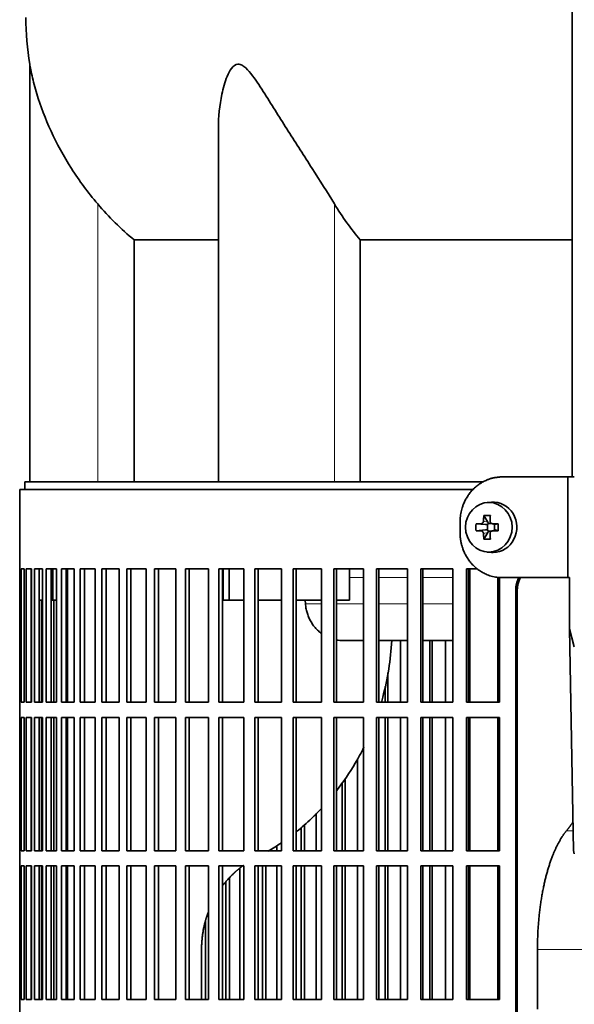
# Model space of a CAD drawing. Header units: millimetres. Extents: x 441 to 1325, y -1714 to 1591.
# Tile 16 of 29: x 447 to 558, y -21 to 174. Entities that reach past the tile are written whole.
import ezdxf

# ---------------------------------------------------------------- set-up
doc = ezdxf.new("R2010")
doc.units = ezdxf.units.MM
for name, color, linetype in [('LOW_454-3', 7, 'Continuous'), ('M5X8_UNI7687', 7, 'Continuous'), ('VSI344-454_FILTR', 7, 'Continuous'), ('VSI344-454_SUPPO', 7, 'Continuous'), ('VSI344-454_TERMI', 7, 'Continuous'), ('VSI454_DIFFUSORE', 7, 'Continuous')]:
    doc.layers.add(name, color=color, linetype=linetype)

# ---------------------------------------------------------------- blocks, each defined once
blk = doc.blocks.new('SE')
at = {"layer": 'LOW_454-3', "color": 7, "linetype": 'Continuous', "lineweight": 35}
blk.add_line((557.26, 805.53), (557.26, 83.53), dxfattribs=at)
at = {"layer": 'M5X8_UNI7687', "color": 7, "linetype": 'Continuous', "lineweight": 35}
for p, q in [((541.19, 78.51), (540.34, 78.45)), ((539.7, 75.86), (540.47, 74.56)), ((538.16, 74.22), (540, 74.06)), ((538.16, 72.84), (540, 73)), ((539.7, 71.19), (540.47, 72.5)), ((540.4, 72.96), (540.4, 74.1)), ((540.57, 74.28), (541.19, 74.28)), ((541.22, 72.78), (540.57, 72.78)), ((541.27, 74.26), (541.86, 74.07)), ((541.86, 72.99), (541.27, 72.79)), ((541.81, 74.08), (541.81, 72.98)), ((542.55, 74.22), (541.94, 74.06)), ((542.55, 72.84), (541.94, 73)), ((540.34, 68.61), (541.19, 68.54))]:
    blk.add_line(p, q, dxfattribs=at)
at = {"layer": 'M5X8_UNI7687', "color": 4, "linetype": 'Continuous', "lineweight": 9}
for p, q in [((539.61, 74.74), (540.47, 74.56)), ((540, 74.06), (539.15, 74.24)), ((539.15, 72.82), (540, 73)), ((540.47, 72.5), (539.61, 72.32)), ((541.42, 74.24), (541.94, 74.06)), ((541.94, 73), (541.42, 72.82))]:
    blk.add_line(p, q, dxfattribs=at)
at = {"layer": 'M5X8_UNI7687', "color": 7, "linetype": 'Continuous', "lineweight": 35}
for centre, radius, start, end in [((549.32, 73.53), 11.19, 176.4519, 183.5481), ((508.6, 73.53), 33.96, 358.8317, 1.1683)]:
    blk.add_arc(centre, radius, start, end, dxfattribs=at)
blk.add_ellipse((540.69, 73.53), major_axis=(0, -4.93), ratio=0.939693, dxfattribs=at)
for centre, major_axis, ratio, start_param, end_param in [((541.55, 73.53), (0, -5), 0.939693, 0, 3.218028), ((543.81, 73.53), (0, 10), 0.422618, 1.335108, 1.449667), ((542.91, 70.47), (-8.99, 2.22), 0.549436, -1.223909, -1.074217), ((539.99, 74.57), (0.521, -0.505), 0.511875, 0.559691, 1.077892), ((543.52, 73.53), (0, 10), 0.258819, 1.335108, 1.449667), ((543.66, 73.37), (-9.99, 0.3), 0.0819, -1.099374, -0.984815), ((543.66, 73.68), (-9.99, -0.3), 0.0819, 0.984815, 1.099374), ((539.99, 74.57), (0.805, -0.118), 0.613124, 4.809424, 5.327625), ((539.99, 72.49), (0.805, 0.118), 0.613124, 0.95556, 1.473761), ((540.16, 74.53), (0.03, -0.501), 0.939258, 0.461161, 0.987959), ((540.16, 72.53), (0.03, 0.501), 0.939258, 5.295226, 5.822024), ((539.99, 72.49), (0.521, 0.505), 0.511875, 5.205293, 5.723494), ((543.66, 73.37), (-9.99, 0.3), 0.0819, -1.456192, -1.341632), ((543.66, 73.68), (-9.99, -0.3), 0.0819, 1.341632, 1.456192), ((541.94, 74.57), (0.052, 0.506), 0.51441, 3.025925, 3.331693), ((541.94, 72.49), (0.052, -0.506), 0.51441, 2.951492, 3.25726), ((543.81, 73.53), (0, -10), 0.422618, -1.449667, -1.335108), ((542.91, 76.59), (-8.99, -2.22), 0.549436, 1.074217, 1.223909), ((543.52, 73.53), (0, -10), 0.258819, -1.449667, -1.335108), ((541.55, 73.53), (0, -5), 0.939693, 6.20675, 6.283185)]:
    blk.add_ellipse(centre, major_axis=major_axis, ratio=ratio, start_param=start_param, end_param=end_param, dxfattribs=at)
for points in [[(539.15, 74.24), (539.16, 74.24), (539.19, 74.24), (539.24, 74.25), (539.28, 74.26), (539.32, 74.28), (539.36, 74.3), (539.4, 74.32), (539.43, 74.35), (539.47, 74.39), (539.5, 74.42), (539.53, 74.46), (539.55, 74.51), (539.57, 74.55), (539.59, 74.59), (539.6, 74.64), (539.61, 74.69), (539.61, 74.72), (539.61, 74.74)], [(540.95, 74.74), (540.95, 74.72), (540.95, 74.69), (540.96, 74.64), (540.97, 74.59), (540.98, 74.55), (541, 74.51), (541.02, 74.46), (541.05, 74.42), (541.08, 74.39), (541.11, 74.35), (541.15, 74.32), (541.19, 74.3), (541.23, 74.28), (541.28, 74.26), (541.32, 74.25), (541.37, 74.24), (541.4, 74.24), (541.42, 74.24)], [(539.61, 72.32), (539.61, 72.34), (539.61, 72.37), (539.6, 72.42), (539.59, 72.47), (539.57, 72.51), (539.55, 72.55), (539.53, 72.59), (539.5, 72.63), (539.47, 72.67), (539.43, 72.71), (539.4, 72.74), (539.36, 72.76), (539.32, 72.78), (539.28, 72.8), (539.24, 72.81), (539.19, 72.82), (539.16, 72.82), (539.15, 72.82)], [(541.42, 72.82), (541.4, 72.82), (541.37, 72.82), (541.32, 72.81), (541.28, 72.8), (541.23, 72.78), (541.19, 72.76), (541.15, 72.74), (541.11, 72.71), (541.08, 72.67), (541.05, 72.63), (541.02, 72.59), (541, 72.55), (540.98, 72.51), (540.97, 72.47), (540.96, 72.42), (540.95, 72.37), (540.95, 72.34), (540.95, 72.32)]]:
    blk.add_open_spline(points, degree=3, dxfattribs=at)
at = {"layer": 'VSI344-454_FILTR', "color": 7, "linetype": 'Continuous', "lineweight": 35}
for p, q in [((537.55, 81.03), (447.47, 81.03)), ((447.47, 81.03), (447.47, 65.28)), ((447.47, 65.28), (447.6, 65.28)), ((447.47, 38.78), (447.47, 65.28)), ((447.6, 38.78), (447.6, 65.28)), ((447.75, 65.28), (448.37, 65.28)), ((447.75, 38.78), (447.75, 65.28)), ((448.37, 38.78), (448.37, 65.28)), ((448.73, 65.28), (449.83, 65.28)), ((448.73, 38.78), (448.73, 65.28)), ((449.72, 38.78), (449.72, 65.28)), ((449.83, 38.78), (449.83, 65.28)), ((450.4, 65.28), (451.98, 65.28)), ((450.4, 38.78), (450.4, 65.28)), ((451.37, 38.78), (451.37, 65.28)), ((451.98, 38.78), (451.98, 65.28)), ((452.75, 65.28), (454.81, 65.28)), ((452.75, 38.78), (452.75, 65.28)), ((453.71, 38.78), (453.71, 65.28)), ((454.81, 38.78), (454.81, 65.28)), ((455.78, 65.28), (458.3, 65.28)), ((455.78, 38.78), (455.78, 65.28)), ((456.71, 38.78), (456.71, 65.28)), ((458.3, 38.78), (458.3, 65.28)), ((459.47, 65.28), (462.44, 65.28)), ((459.47, 38.78), (459.47, 65.28)), ((460.37, 38.78), (460.37, 65.28)), ((462.44, 38.78), (462.44, 65.28)), ((463.79, 65.28), (467.21, 65.28)), ((463.79, 38.78), (463.79, 65.28)), ((464.67, 38.78), (464.67, 65.28)), ((467.21, 38.78), (467.21, 65.28)), ((468.74, 65.28), (472.57, 65.28)), ((468.74, 38.78), (468.74, 65.28)), ((469.58, 38.78), (469.58, 65.28)), ((472.57, 38.78), (472.57, 65.28)), ((474.28, 65.28), (478.52, 65.28)), ((474.28, 38.78), (474.28, 65.28)), ((475.08, 38.78), (475.08, 65.28)), ((478.52, 38.78), (478.52, 65.28)), ((480.39, 65.28), (485.01, 65.28)), ((480.39, 38.78), (480.39, 65.28)), ((481.15, 38.78), (481.15, 65.28)), ((485.01, 38.78), (485.01, 65.28)), ((487.04, 65.28), (492.02, 65.28)), ((487.04, 38.78), (487.04, 65.28)), ((487.75, 38.78), (487.75, 65.28)), ((492.02, 38.78), (492.02, 65.28)), ((494.2, 65.28), (499.51, 65.28)), ((494.2, 38.78), (494.2, 65.28)), ((494.86, 38.78), (494.86, 65.28)), ((499.51, 38.78), (499.51, 65.28)), ((501.83, 65.28), (507.44, 65.28)), ((501.83, 38.78), (501.83, 65.28)), ((502.43, 38.78), (502.43, 65.28)), ((507.44, 38.78), (507.44, 65.28)), ((509.89, 65.28), (515.79, 65.28)), ((509.89, 38.78), (509.89, 65.28)), ((510.43, 38.78), (510.43, 65.28)), ((515.79, 38.78), (515.79, 65.28)), ((518.34, 65.28), (524.5, 65.28)), ((518.34, 38.78), (518.34, 65.28)), ((518.83, 38.78), (518.83, 65.28)), ((524.5, 38.78), (524.5, 65.28)), ((527.15, 65.28), (533.53, 65.28)), ((527.15, 38.78), (527.15, 65.28)), ((527.58, 38.78), (527.58, 65.28)), ((533.53, 38.78), (533.53, 65.28)), ((536.28, 65.28), (538.4, 65.28)), ((536.28, 38.78), (536.28, 65.28)), ((536.63, 38.78), (536.63, 65.28)), ((542.84, 38.78), (542.84, 63.58)), ((546.03, -209.97), (546.03, 61.03)), ((546.34, -209.97), (546.34, 61.03)), ((451.8, 38.78), (451.8, 59.03)), ((454.28, 38.78), (454.28, 59.03)), ((523.16, 38.78), (523.16, 51.03)), ((528.98, 38.78), (528.98, 51.03)), ((529.43, 38.78), (529.43, 51.03)), ((532.07, 38.78), (532.07, 51.03)), ((520.61, 38.78), (520.61, 44.66)), ((520.1, 38.78), (520.1, 41.91)), ((447.47, 38.78), (447.6, 38.78)), ((447.47, 38.78), (447.47, 35.78)), ((447.75, 38.78), (448.37, 38.78)), ((448.73, 38.78), (449.83, 38.78)), ((450.4, 38.78), (451.98, 38.78)), ((452.75, 38.78), (454.81, 38.78)), ((455.78, 38.78), (458.3, 38.78)), ((459.47, 38.78), (462.44, 38.78)), ((463.79, 38.78), (467.21, 38.78)), ((468.74, 38.78), (472.57, 38.78)), ((474.28, 38.78), (478.52, 38.78)), ((480.39, 38.78), (485.01, 38.78)), ((487.04, 38.78), (492.02, 38.78)), ((494.2, 38.78), (499.51, 38.78)), ((501.83, 38.78), (507.44, 38.78)), ((509.89, 38.78), (515.79, 38.78)), ((518.34, 38.78), (524.5, 38.78)), ((527.15, 38.78), (533.53, 38.78)), ((536.28, 38.78), (542.84, 38.78)), ((447.47, 35.78), (447.6, 35.78)), ((447.47, 9.28), (447.47, 35.78)), ((447.6, 9.28), (447.6, 35.78)), ((447.75, 35.78), (448.37, 35.78)), ((447.75, 9.28), (447.75, 35.78)), ((448.37, 9.28), (448.37, 35.78)), ((448.73, 35.78), (449.83, 35.78)), ((448.73, 9.28), (448.73, 35.78)), ((449.72, 9.28), (449.72, 35.78)), ((449.83, 9.28), (449.83, 35.78)), ((450.4, 35.78), (451.98, 35.78)), ((450.4, 9.28), (450.4, 35.78)), ((451.37, 9.28), (451.37, 35.78)), ((451.8, 9.28), (451.8, 35.78)), ((451.98, 9.28), (451.98, 35.78)), ((452.75, 35.78), (454.81, 35.78)), ((452.75, 9.28), (452.75, 35.78)), ((453.71, 9.28), (453.71, 35.78)), ((454.28, 9.28), (454.28, 35.78)), ((454.81, 9.28), (454.81, 35.78)), ((455.78, 35.78), (458.3, 35.78)), ((455.78, 9.28), (455.78, 35.78)), ((456.71, 9.28), (456.71, 35.78)), ((458.3, 9.28), (458.3, 35.78)), ((459.47, 35.78), (462.44, 35.78)), ((459.47, 9.28), (459.47, 35.78)), ((460.37, 9.28), (460.37, 35.78)), ((462.44, 9.28), (462.44, 35.78)), ((463.79, 35.78), (467.21, 35.78)), ((463.79, 9.28), (463.79, 35.78)), ((464.67, 9.28), (464.67, 35.78)), ((467.21, 9.28), (467.21, 35.78)), ((468.74, 35.78), (472.57, 35.78)), ((468.74, 9.28), (468.74, 35.78)), ((469.58, 9.28), (469.58, 35.78)), ((472.57, 9.28), (472.57, 35.78)), ((474.28, 35.78), (478.52, 35.78)), ((474.28, 9.28), (474.28, 35.78)), ((475.08, 9.28), (475.08, 35.78)), ((478.52, 9.28), (478.52, 35.78)), ((480.39, 35.78), (485.01, 35.78)), ((480.39, 9.28), (480.39, 35.78)), ((481.15, 9.28), (481.15, 35.78)), ((485.01, 9.28), (485.01, 35.78)), ((487.04, 35.78), (492.02, 35.78)), ((487.04, 9.28), (487.04, 35.78)), ((487.75, 9.28), (487.75, 35.78)), ((492.02, 9.28), (492.02, 35.78)), ((494.2, 35.78), (499.51, 35.78)), ((494.2, 9.28), (494.2, 35.78)), ((494.86, 9.28), (494.86, 35.78)), ((499.51, 9.28), (499.51, 35.78)), ((501.83, 35.78), (507.44, 35.78)), ((501.83, 9.28), (501.83, 35.78)), ((502.43, 9.28), (502.43, 35.78)), ((507.44, 9.28), (507.44, 35.78)), ((509.89, 35.78), (515.79, 35.78)), ((509.89, 9.28), (509.89, 35.78)), ((510.43, 9.28), (510.43, 35.78)), ((515.79, 9.28), (515.79, 35.78)), ((518.34, 35.78), (524.5, 35.78)), ((518.34, 9.28), (518.34, 35.78)), ((518.83, 9.28), (518.83, 35.78)), ((520.1, 9.28), (520.1, 35.78)), ((520.61, 9.28), (520.61, 35.78)), ((523.16, 9.28), (523.16, 35.78)), ((524.5, 9.28), (524.5, 35.78)), ((527.15, 35.78), (533.53, 35.78)), ((527.15, 9.28), (527.15, 35.78)), ((527.58, 9.28), (527.58, 35.78)), ((528.98, 9.28), (528.98, 35.78)), ((529.43, 9.28), (529.43, 35.78)), ((532.07, 9.28), (532.07, 35.78)), ((533.53, 9.28), (533.53, 35.78)), ((536.28, 35.78), (542.84, 35.78)), ((536.28, 9.28), (536.28, 35.78)), ((536.63, 9.28), (536.63, 35.78)), ((542.84, 9.28), (542.84, 35.78)), ((514.58, 9.28), (514.58, 27.53)), ((512.14, 9.28), (512.14, 23.66)), ((511.57, 9.28), (511.57, 22.79)), ((506.38, 9.28), (506.38, 16.7)), ((503.42, 9.28), (503.42, 13.9)), ((504.05, 9.28), (504.05, 14.46)), ((498.59, 9.28), (498.59, 10.34)), ((447.47, 9.28), (447.6, 9.28)), ((447.47, 9.28), (447.47, 6.28)), ((447.75, 9.28), (448.37, 9.28)), ((448.73, 9.28), (449.83, 9.28)), ((450.4, 9.28), (451.98, 9.28)), ((452.75, 9.28), (454.81, 9.28)), ((455.78, 9.28), (458.3, 9.28)), ((459.47, 9.28), (462.44, 9.28)), ((463.79, 9.28), (467.21, 9.28)), ((468.74, 9.28), (472.57, 9.28)), ((474.28, 9.28), (478.52, 9.28)), ((480.39, 9.28), (485.01, 9.28)), ((487.04, 9.28), (492.02, 9.28)), ((494.2, 9.28), (499.51, 9.28)), ((501.83, 9.28), (507.44, 9.28)), ((509.89, 9.28), (515.79, 9.28)), ((518.34, 9.28), (524.5, 9.28)), ((527.15, 9.28), (533.53, 9.28)), ((536.28, 9.28), (542.84, 9.28)), ((447.47, 6.28), (447.6, 6.28)), ((447.47, -20.22), (447.47, 6.28)), ((447.6, -20.22), (447.6, 6.28)), ((447.75, 6.28), (448.37, 6.28)), ((447.75, -20.22), (447.75, 6.28)), ((448.37, -20.22), (448.37, 6.28)), ((448.73, 6.28), (449.83, 6.28)), ((448.73, -20.22), (448.73, 6.28)), ((449.72, -20.22), (449.72, 6.28)), ((449.83, -20.22), (449.83, 6.28)), ((450.4, 6.28), (451.98, 6.28)), ((450.4, -20.22), (450.4, 6.28)), ((451.37, -20.22), (451.37, 6.28)), ((451.8, -20.22), (451.8, 6.28)), ((451.98, -20.22), (451.98, 6.28)), ((452.75, 6.28), (454.81, 6.28)), ((452.75, -20.22), (452.75, 6.28)), ((453.71, -20.22), (453.71, 6.28)), ((454.28, -20.22), (454.28, 6.28)), ((454.81, -20.22), (454.81, 6.28)), ((455.78, 6.28), (458.3, 6.28)), ((455.78, -20.22), (455.78, 6.28)), ((456.71, -20.22), (456.71, 6.28)), ((458.3, -20.22), (458.3, 6.28)), ((459.47, 6.28), (462.44, 6.28)), ((459.47, -20.22), (459.47, 6.28)), ((460.37, -20.22), (460.37, 6.28)), ((462.44, -20.22), (462.44, 6.28)), ((463.79, 6.28), (467.21, 6.28)), ((463.79, -20.22), (463.79, 6.28)), ((464.67, -20.22), (464.67, 6.28)), ((467.21, -20.22), (467.21, 6.28)), ((468.74, 6.28), (472.57, 6.28)), ((468.74, -20.22), (468.74, 6.28)), ((469.58, -20.22), (469.58, 6.28)), ((472.57, -20.22), (472.57, 6.28)), ((474.28, 6.28), (478.52, 6.28)), ((474.28, -20.22), (474.28, 6.28)), ((475.08, -20.22), (475.08, 6.28)), ((478.52, -20.22), (478.52, 6.28)), ((480.39, 6.28), (485.01, 6.28)), ((480.39, -20.22), (480.39, 6.28)), ((481.15, -20.22), (481.15, 6.28)), ((485.01, -20.22), (485.01, 6.28)), ((487.04, 6.28), (492.02, 6.28)), ((487.04, -20.22), (487.04, 6.28)), ((487.75, -20.22), (487.75, 6.28)), ((492.02, -20.22), (492.02, 6.28)), ((494.2, 6.28), (499.51, 6.28)), ((494.2, -20.22), (494.2, 6.28)), ((494.86, -20.22), (494.86, 6.28)), ((495.71, -20.22), (495.71, 6.28)), ((496.39, -20.22), (496.39, 6.28)), ((498.59, -20.22), (498.59, 6.28)), ((499.51, -20.22), (499.51, 6.28)), ((501.83, 6.28), (507.44, 6.28)), ((501.83, -20.22), (501.83, 6.28)), ((502.43, -20.22), (502.43, 6.28)), ((503.42, -20.22), (503.42, 6.28)), ((504.05, -20.22), (504.05, 6.28)), ((506.38, -20.22), (506.38, 6.28)), ((507.44, -20.22), (507.44, 6.28)), ((509.89, 6.28), (515.79, 6.28)), ((509.89, -20.22), (509.89, 6.28)), ((510.43, -20.22), (510.43, 6.28)), ((511.57, -20.22), (511.57, 6.28)), ((512.14, -20.22), (512.14, 6.28)), ((514.58, -20.22), (514.58, 6.28)), ((515.79, -20.22), (515.79, 6.28)), ((518.34, 6.28), (524.5, 6.28)), ((518.34, -20.22), (518.34, 6.28)), ((518.83, -20.22), (518.83, 6.28)), ((520.1, -20.22), (520.1, 6.28)), ((520.61, -20.22), (520.61, 6.28)), ((523.16, -20.22), (523.16, 6.28)), ((524.5, -20.22), (524.5, 6.28)), ((527.15, 6.28), (533.53, 6.28)), ((527.15, -20.22), (527.15, 6.28)), ((527.58, -20.22), (527.58, 6.28)), ((528.98, -20.22), (528.98, 6.28)), ((529.43, -20.22), (529.43, 6.28)), ((532.07, -20.22), (532.07, 6.28)), ((533.53, -20.22), (533.53, 6.28)), ((536.28, 6.28), (542.84, 6.28)), ((536.28, -20.22), (536.28, 6.28)), ((536.63, -20.22), (536.63, 6.28)), ((542.84, -20.22), (542.84, 6.28)), ((489.18, -20.22), (489.18, 3.92)), ((491.24, -20.22), (491.24, 5.81)), ((488.45, -20.22), (488.45, 3.12)), ((484.38, -20.22), (484.38, -4.63)), ((447.47, -20.22), (447.6, -20.22)), ((447.47, -20.22), (447.47, -23.22)), ((447.75, -20.22), (448.37, -20.22)), ((448.73, -20.22), (449.83, -20.22)), ((450.4, -20.22), (451.98, -20.22)), ((452.75, -20.22), (454.81, -20.22)), ((455.78, -20.22), (458.3, -20.22)), ((459.47, -20.22), (462.44, -20.22)), ((463.79, -20.22), (467.21, -20.22)), ((468.74, -20.22), (472.57, -20.22)), ((474.28, -20.22), (478.52, -20.22)), ((480.39, -20.22), (485.01, -20.22)), ((487.04, -20.22), (492.02, -20.22)), ((494.2, -20.22), (499.51, -20.22)), ((501.83, -20.22), (507.44, -20.22)), ((509.89, -20.22), (515.79, -20.22)), ((518.34, -20.22), (524.5, -20.22)), ((527.15, -20.22), (533.53, -20.22)), ((536.28, -20.22), (542.84, -20.22))]:
    blk.add_line(p, q, dxfattribs=at)
at = {"layer": 'VSI344-454_FILTR', "color": 4, "linetype": 'Continuous', "lineweight": 9}
blk.add_line((546.03, 61.03), (546.34, 61.03), dxfattribs=at)
at = {"layer": 'VSI344-454_FILTR', "color": 7, "linetype": 'Continuous', "lineweight": 35}
for points, knots in [([(546.03, 61.03), (546.03, 61.1), (546.03, 61.25), (546.05, 61.47), (546.07, 61.68), (546.1, 61.9), (546.14, 62.11), (546.19, 62.32), (546.25, 62.53), (546.32, 62.74), (546.45, 63.09), (546.58, 63.37), (546.69, 63.57)], [0, 0, 0, 0, 0.027983, 0.0557899, 0.0834734, 0.1110867, 0.1386835, 0.1663177, 0.1940428, 0.2219119, 0.2499772, 0.3401037, 0.3401037, 0.3401037, 0.3401037]), ([(547.01, 63.57), (546.89, 63.37), (546.74, 63.04), (546.57, 62.57), (546.47, 62.2), (546.4, 61.81), (546.35, 61.42), (546.35, 61.16), (546.34, 61.03)], [0.6599456, 0.6599456, 0.6599456, 0.6599456, 0.7500173, 0.8003848, 0.8502554, 0.8999393, 0.9497504, 1, 1, 1, 1])]:
    blk.add_open_spline(points, degree=3, knots=knots, dxfattribs=at)
at = {"layer": 'VSI344-454_SUPPO', "color": 7, "linetype": 'Continuous', "lineweight": 35}
for p, q in [((539.53, 82.53), (448.47, 82.53)), ((448.47, 82.53), (448.47, 81.03)), ((454.06, 59.03), (454.06, 65.28)), ((456.97, 38.78), (456.97, 65.28)), ((487.9, 59.03), (487.9, 65.28)), ((489.11, 59.03), (489.11, 65.28)), ((513.02, 59.03), (513.02, 65.28)), ((536.9, 38.78), (536.9, 65.28)), ((542.5, 38.78), (542.5, 63.62)), ((449.72, 59.03), (449.83, 59.03)), ((451.37, 59.03), (451.98, 59.03)), ((453.71, 59.03), (454.06, 59.03)), ((454.06, 59.03), (454.81, 59.03)), ((456.71, 59.03), (456.97, 59.03)), ((487.9, 59.03), (489.11, 59.03)), ((489.11, 59.03), (492.02, 59.03)), ((494.86, 59.03), (499.51, 59.03)), ((502.43, 59.03), (507.44, 59.03)), ((504.25, 58.33), (504.19, 59.03)), ((510.43, 59.03), (513.02, 59.03)), ((511.61, 51.03), (515.79, 51.03)), ((518.83, 51.03), (524.5, 51.03)), ((527.58, 51.03), (533.53, 51.03)), ((536.63, 51.03), (536.9, 51.03)), ((456.97, 9.28), (456.97, 35.78)), ((536.9, 9.28), (536.9, 35.78)), ((542.5, 9.28), (542.5, 35.78)), ((456.97, -20.22), (456.97, 6.28)), ((536.9, -20.22), (536.9, 6.28)), ((542.5, -20.22), (542.5, 6.28)), ((483.61, -20.22), (483.61, -10.32)), ((550.35, -22.17), (550.35, -10.32))]:
    blk.add_line(p, q, dxfattribs=at)
at = {"layer": 'VSI344-454_SUPPO', "color": 4, "linetype": 'Continuous', "lineweight": 9}
for p, q in [((515.79, 63.55), (513.02, 63.55)), ((524.5, 63.55), (518.83, 63.55)), ((533.53, 63.55), (527.58, 63.55)), ((536.9, 63.55), (536.63, 63.55)), ((504.25, 58.33), (507.44, 58.33)), ((510.43, 58.33), (515.79, 58.33)), ((518.83, 58.33), (524.5, 58.33)), ((527.58, 58.33), (533.53, 58.33)), ((536.63, 58.33), (536.9, 58.33)), ((556.11, 13.24), (557.45, 13.24)), ((550.35, -10.32), (631.59, -10.32))]:
    blk.add_line(p, q, dxfattribs=at)
at = {"layer": 'VSI344-454_SUPPO', "color": 7, "linetype": 'Continuous', "lineweight": 35}
for points, degree, knots in [([(504.25, 58.33), (504.28, 58.04), (504.34, 57.46), (504.55, 56.6), (504.85, 55.75), (505.25, 54.93), (505.73, 54.15), (506.32, 53.42), (506.9, 52.85), (507.29, 52.54), (507.44, 52.43)], 3, [0, 0, 0, 0, 0.0417365, 0.0843208, 0.127753, 0.1720331, 0.2171609, 0.2631364, 0.3099596, 0.3384804, 0.3384804, 0.3384804, 0.3384804]), ([(521.41, 51.02), (521.2, 47.21), (520.6, 43.46), (519.52, 39.44), (519.43, 39.1), (519.33, 38.76)], 3, [0.0517388, 0.0517388, 0.0517388, 0.0517388, 0.25, 0.25, 0.2684606, 0.2684606, 0.2684606, 0.2684606]), ([(515.85, 29.84), (515.31, 28.76), (514.74, 27.7), (513.03, 24.78), (511.8, 22.97), (510.47, 21.25)], 3, [0.4358245, 0.4358245, 0.4358245, 0.4358245, 0.5, 0.5, 0.6155764, 0.6155764, 0.6155764, 0.6155764]), ([(507.46, 17.72), (506.81, 17.03), (506.15, 16.36), (504.5, 14.79), (503.5, 13.92), (502.47, 13.09)], 3, [0.6987897, 0.6987897, 0.6987897, 0.6987897, 0.75, 0.75, 0.8223069, 0.8223069, 0.8223069, 0.8223069]), ([(550.35, -10.32), (550.35, -6.62), (550.75, -3.06), (551.15, 0.52), (551.91, 3.65), (552.68, 6.78), (553.75, 9.23), (554.82, 11.68), (556.11, 13.24)], 2, [0, 0, 0, 0.25, 0.25, 0.5, 0.5, 0.75, 0.75, 1, 1, 1]), ([(487.73, 2.27), (488.71, 3.58), (489.92, 4.73), (490.88, 5.64), (491.93, 6.39)], 2, [0.6005011, 0.6005011, 0.6005011, 0.75, 0.75, 0.8713006, 0.8713006, 0.8713006]), ([(483.61, -10.32), (483.61, -7.47), (484.35, -4.74), (484.62, -3.73), (484.98, -2.78)], 2, [0, 0, 0, 0.25, 0.25, 0.3403799, 0.3403799, 0.3403799])]:
    blk.add_open_spline(points, degree=degree, knots=knots, dxfattribs=at)
for points, degree in [([(510.42, 51.14), (510.85, 51.06), (511.29, 51.03), (511.73, 51.03)], 3), ([(556.11, 13.24), (556.79, 14.07), (557.43, 15.04)], 2), ([(499.51, 10.9), (498.64, 10.3), (497.74, 9.73), (496.83, 9.2)], 3)]:
    blk.add_open_spline(points, degree=degree, dxfattribs=at)
at = {"layer": 'VSI344-454_TERMI', "color": 7, "linetype": 'Continuous', "lineweight": 35}
for p, q in [((543.38, 83.53), (556.39, 83.53)), ((556.39, 83.53), (557.68, 83.53)), ((556.39, 63.53), (556.39, 83.53)), ((534.97, 74.53), (534.97, 72.53)), ((543.38, 63.53), (556.39, 63.53)), ((556.39, 63.53), (556.74, 63.53)), ((556.74, 53.36), (556.74, 63.53)), ((556.74, 53.36), (557.68, 49.78)), ((557.51, 9.32), (556.74, 53.36)), ((557.68, 8.69), (557.51, 9.32))]:
    blk.add_line(p, q, dxfattribs=at)
for points, knots in [([(543.38, 83.53), (543.28, 83.53), (543.1, 83.53), (542.82, 83.51), (542.54, 83.49), (542.26, 83.45), (541.99, 83.41), (541.72, 83.36), (541.45, 83.3), (541.18, 83.23), (540.92, 83.15), (540.65, 83.05), (540.39, 82.95), (539.96, 82.77), (539.38, 82.48), (538.68, 82.03), (538.01, 81.5), (537.4, 80.91), (536.85, 80.25), (536.36, 79.54), (535.94, 78.78), (535.63, 78.07), (535.4, 77.42), (535.25, 76.86), (535.12, 76.29), (535.03, 75.71), (534.98, 75.12), (534.97, 74.73), (534.97, 74.53)], [0, 0, 0, 0, 0.021016, 0.041931, 0.062766, 0.083544, 0.104287, 0.125018, 0.14576, 0.166534, 0.187364, 0.208272, 0.22928, 0.250409, 0.312471, 0.374687, 0.437512, 0.500059, 0.562597, 0.625436, 0.687652, 0.74973, 0.791863, 0.833589, 0.875085, 0.916531, 0.95811, 1, 1, 1, 1]), ([(534.97, 72.53), (534.97, 72.43), (534.97, 72.23), (534.99, 71.94), (535.01, 71.64), (535.04, 71.35), (535.08, 71.06), (535.13, 70.77), (535.18, 70.49), (535.25, 70.2), (535.33, 69.92), (535.41, 69.64), (535.5, 69.36), (535.67, 68.9), (535.94, 68.28), (536.36, 67.52), (536.85, 66.81), (537.4, 66.15), (538.01, 65.56), (538.68, 65.03), (539.38, 64.58), (540.05, 64.24), (540.65, 64), (541.18, 63.83), (541.72, 63.69), (542.26, 63.6), (542.82, 63.54), (543.19, 63.53), (543.38, 63.53)], [0, 0, 0, 0, 0.020995, 0.041891, 0.062709, 0.083472, 0.104202, 0.124923, 0.145657, 0.166425, 0.187252, 0.208159, 0.229169, 0.250303, 0.312364, 0.374597, 0.437423, 0.499974, 0.562512, 0.625346, 0.687554, 0.749624, 0.791753, 0.833484, 0.874994, 0.916463, 0.958072, 1, 1, 1, 1])]:
    blk.add_open_spline(points, degree=3, knots=knots, dxfattribs=at)
at = {"layer": 'VSI454_DIFFUSORE', "color": 7, "linetype": 'Continuous', "lineweight": 35}
for p, q in [((449.47, 165.48), (449.47, 82.53)), ((486.96, 152.8), (486.96, 82.53)), ((470.22, 130.59), (486.96, 130.59)), ((470.22, 82.53), (470.22, 130.59)), ((515.13, 130.59), (557.26, 130.59)), ((515.13, 82.53), (515.13, 130.59))]:
    blk.add_line(p, q, dxfattribs=at)
at = {"layer": 'VSI454_DIFFUSORE', "color": 4, "linetype": 'Continuous', "lineweight": 9}
for p, q in [((462.97, 82.53), (462.97, 137.74)), ((510.01, 82.53), (510.01, 137.74))]:
    blk.add_line(p, q, dxfattribs=at)
at = {"layer": 'VSI454_DIFFUSORE', "color": 7, "linetype": 'Continuous', "lineweight": 35}
blk.add_arc((506.13, 174.78), 57.42, 180, 189.3177, dxfattribs=at)
for points, knots in [([(462.97, 137.74), (461.04, 140.01), (459.31, 142.36), (456.2, 147.21), (454.84, 149.71), (452.56, 154.66), (451.62, 157.16), (450.51, 160.86), (450.19, 162.08), (449.81, 163.76), (449.7, 164.3), (449.57, 164.97), (449.53, 165.16), (449.48, 165.43), (449.47, 165.51), (449.47, 165.51)], [0, 0, 0, 0, 0.125, 0.125, 0.25, 0.25, 0.375, 0.375, 0.4375, 0.4375, 0.46875, 0.46875, 0.484375, 0.484375, 0.4987396, 0.4987396, 0.4987396, 0.4987396]), ([(510.01, 137.74), (508.64, 140.01), (507.13, 142.36), (504.02, 147.21), (502.41, 149.71), (499.27, 154.66), (497.74, 157.16), (495.37, 160.86), (494.59, 162.08), (493.32, 163.76), (492.89, 164.3), (492.16, 164.97), (491.91, 165.16), (491.39, 165.44), (491.11, 165.52), (490.33, 165.48), (489.89, 165.1), (489.2, 164.18), (488.93, 163.64), (488.22, 161.94), (487.9, 160.74), (487.18, 157.32), (486.96, 155.05), (486.96, 152.8)], [0, 0, 0, 0, 0.125, 0.125, 0.25, 0.25, 0.375, 0.375, 0.4375, 0.4375, 0.46875, 0.46875, 0.484375, 0.484375, 0.5, 0.5, 0.53125, 0.53125, 0.5625, 0.5625, 0.625, 0.625, 0.7380463, 0.7380463, 0.7380463, 0.7380463])]:
    blk.add_open_spline(points, degree=3, knots=knots, dxfattribs=at)
for points in [[(470.22, 130.59), (467.59, 132.76), (465.18, 135.14), (462.97, 137.74)], [(515.13, 130.59), (513.28, 132.76), (511.57, 135.14), (510.01, 137.74)]]:
    blk.add_open_spline(points, degree=3, dxfattribs=at)

msp = doc.modelspace()

# ---------------------------------------------------------------- block references
msp.add_blockref('SE', (0, 0))

doc.saveas('drawing.dxf')
